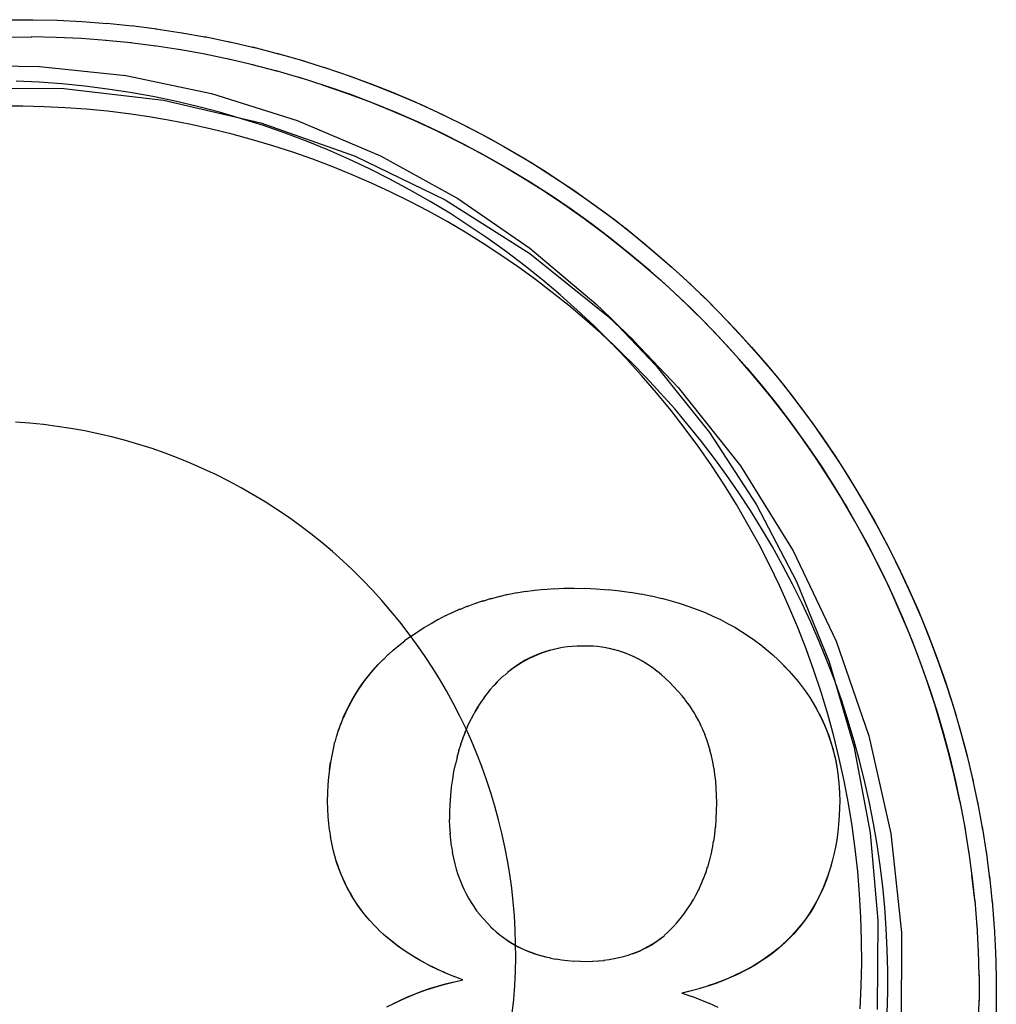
# Model space of a CAD drawing. Header units: inches. Extents: x 0 to 291, y 0 to 188.
# Tile 99 of 113: x 155.4043 to 155.4897, y 131.3782 to 131.4642. Entities that reach past the tile are written whole.
import ezdxf

# ---------------------------------------------------------------- set-up
doc = ezdxf.new("R2010")
doc.units = ezdxf.units.IN
doc.header["$LTSCALE"] = 16.018896
doc.header["$MEASUREMENT"] = 0
doc.linetypes.add('HIDDEN', pattern=[0.2, 0.1, -0.1])
doc.layers.add('02___PRT_ALL_AXES', color=7, linetype='CONTINUOUS')
doc.layers.add('DEFAULT_2', color=8, linetype='HIDDEN')

msp = doc.modelspace()

# ---------------------------------------------------------------- linework, layer by layer
at = {"layer": '02___PRT_ALL_AXES', "color": 8, "linetype": 'HIDDEN'}
for p, q in [((155.455967, 131.438148), (155.457982, 131.43618)), ((155.45713, 131.434915), (155.454849, 131.437143))]:
    msp.add_line(p, q, dxfattribs=at)
for points in [[(155.398498, 131.460221), (155.406064, 131.46014), (155.413602, 131.459341), (155.421089, 131.457787), (155.428593, 131.455419), (155.435846, 131.452335), (155.442614, 131.448594), (155.448908, 131.444254), (155.454677, 131.439383), (155.455984, 131.438134)], [(155.325637, 131.385076), (155.326669, 131.393816), (155.328638, 131.402282), (155.331567, 131.410524), (155.335392, 131.41839), (155.340081, 131.425773), (155.345561, 131.432591), (155.351775, 131.438746), (155.358635, 131.444173), (155.366063, 131.448791), (155.373958, 131.452556), (155.382227, 131.455405), (155.390762, 131.45732), (155.399458, 131.458257), (155.408204, 131.458224), (155.416891, 131.457203), (155.425411, 131.455225), (155.433652, 131.452296), (155.441518, 131.448472), (155.448901, 131.443783), (155.455718, 131.438304), (155.457971, 131.436189)], [(155.45713, 131.434915), (155.45646, 131.435562), (155.455106, 131.43682), (155.453723, 131.438046), (155.45231, 131.439238), (155.450869, 131.440396), (155.4494, 131.441518), (155.447904, 131.442605), (155.446383, 131.443655), (155.444837, 131.444668), (155.443266, 131.445643), (155.441673, 131.44658), (155.440057, 131.447479), (155.438421, 131.448338), (155.436763, 131.449157), (155.435087, 131.449936), (155.433392, 131.450674), (155.43168, 131.451371), (155.429952, 131.452027), (155.428208, 131.45264), (155.42645, 131.453211), (155.424678, 131.45374), (155.422895, 131.454225), (155.4211, 131.454668), (155.419295, 131.455067), (155.417481, 131.455422), (155.415658, 131.455733), (155.413829, 131.456), (155.411994, 131.456223), (155.410154, 131.456401), (155.40831, 131.456535), (155.406464, 131.456624), (155.404616, 131.456669), (155.402767, 131.456669)], [(155.455984, 131.438134), (155.45991, 131.434002), (155.464605, 131.428141), (155.468715, 131.421843), (155.472212, 131.415143), (155.475057, 131.408095), (155.477212, 131.40073), (155.47865, 131.393153), (155.479316, 131.385497), (155.479242, 131.377717)], [(155.457971, 131.436189), (155.461873, 131.432089), (155.4673, 131.425231), (155.471917, 131.417802), (155.475682, 131.409908), (155.478531, 131.401639), (155.480444, 131.393104), (155.481378, 131.384463), (155.481348, 131.375662)], [(155.480137, 131.377407), (155.480181, 131.379255), (155.480181, 131.381103), (155.480137, 131.382951), (155.480048, 131.384798), (155.479914, 131.386641), (155.479735, 131.388481), (155.479513, 131.390317), (155.479245, 131.392146), (155.478934, 131.393968), (155.478579, 131.395782), (155.47818, 131.397587), (155.477738, 131.399382), (155.477252, 131.401166), (155.476724, 131.402937), (155.476153, 131.404695), (155.475539, 131.406439), (155.474884, 131.408167), (155.474187, 131.40988), (155.473448, 131.411574), (155.472669, 131.413251), (155.47185, 131.414908), (155.470991, 131.416545), (155.470093, 131.41816), (155.469156, 131.419754), (155.46818, 131.421324), (155.467167, 131.42287), (155.466117, 131.424392), (155.465031, 131.425887), (155.463908, 131.427356), (155.462751, 131.428797), (155.461559, 131.43021), (155.460333, 131.431594), (155.459074, 131.432947), (155.457783, 131.43427), (155.45713, 131.434915)]]:
    msp.add_lwpolyline(points, dxfattribs=at)
at = {"layer": 'DEFAULT_2', "color": 8, "linetype": 'HIDDEN'}
for p, q in [((155.403236, 131.46421), (155.405488, 131.464225)), ((155.409792, 131.464074), (155.411982, 131.463906)), ((155.411939, 131.463917), (155.41416, 131.46369)), ((155.414082, 131.463706), (155.416332, 131.463418)), ((155.403154, 131.462708), (155.405404, 131.462726)), ((155.416219, 131.46344), (155.418496, 131.46309)), ((155.418349, 131.46312), (155.420651, 131.462706)), ((155.420469, 131.462746), (155.422795, 131.462267)), ((155.414064, 131.462192), (155.411845, 131.46242)), ((155.416232, 131.461917), (155.413985, 131.462207)), ((155.418393, 131.461586), (155.416118, 131.46194)), ((155.42258, 131.462319), (155.424927, 131.461772)), ((155.424679, 131.461839), (155.427046, 131.461224)), ((155.420544, 131.461199), (155.418244, 131.461617)), ((155.422685, 131.460755), (155.420361, 131.46124)), ((155.426765, 131.461305), (155.429149, 131.46062)), ((155.424813, 131.460256), (155.422467, 131.460809)), ((155.426927, 131.459701), (155.424561, 131.460323)), ((155.428837, 131.460719), (155.431237, 131.459963)), ((155.429026, 131.45909), (155.426643, 131.459784)), ((155.450139, 131.414441), (155.451037, 131.414519)), ((155.453716, 131.414544), (155.454694, 131.4145)), ((155.444794, 131.413421), (155.445554, 131.413661)), ((155.445498, 131.413626), (155.446276, 131.413845)), ((155.44622, 131.413813), (155.447021, 131.41401)), ((155.446961, 131.41398), (155.447784, 131.414155)), ((155.447722, 131.414126), (155.448554, 131.414278)), ((155.448504, 131.414253), (155.449346, 131.414379)), ((155.449309, 131.414358), (155.45018, 131.414461)), ((155.45471, 131.414485), (155.455779, 131.414404)), ((155.455751, 131.41442), (155.456801, 131.414299)), ((155.456759, 131.414317), (155.457775, 131.414169)), ((155.457707, 131.414192), (155.458704, 131.414016)), ((155.458622, 131.414043), (155.459594, 131.413842)), ((155.459536, 131.413865), (155.460445, 131.413648)), ((155.460418, 131.413666), (155.461239, 131.413454)), ((155.442778, 131.412693), (155.443483, 131.412994)), ((155.443435, 131.412954), (155.44416, 131.413236)), ((155.444107, 131.413197), (155.444851, 131.413459)), ((155.440887, 131.4118), (155.44153, 131.412152)), ((155.441505, 131.412116), (155.442167, 131.412451)), ((155.442135, 131.412414), (155.442818, 131.412732)), ((155.440281, 131.411464), (155.440906, 131.411833)), ((155.437969, 131.409959), (155.438509, 131.410355)), ((155.454447, 131.409467), (155.45396, 131.409487)), ((155.455575, 131.409321), (155.455211, 131.409378)), ((155.455933, 131.40925), (155.455541, 131.409339)), ((155.436079, 131.408289), (155.436538, 131.408761)), ((155.436515, 131.408709), (155.436986, 131.409163)), ((155.451022, 131.409186), (155.450593, 131.409095)), ((155.451404, 131.409268), (155.450972, 131.409193)), ((155.456286, 131.409166), (155.455893, 131.409271)), ((155.456635, 131.409069), (155.456242, 131.409189)), ((155.456981, 131.408959), (155.456587, 131.409094)), ((155.457324, 131.408834), (155.456932, 131.408985)), ((155.457665, 131.408695), (155.457276, 131.408862)), ((155.458005, 131.408541), (155.457618, 131.408724)), ((155.458344, 131.408371), (155.457959, 131.40857)), ((155.435667, 131.407863), (155.436111, 131.408352)), ((155.458684, 131.408185), (155.458298, 131.408403)), ((155.459024, 131.407982), (155.458639, 131.408217)), ((155.459365, 131.407761), (155.458988, 131.40801)), ((155.459708, 131.407519), (155.459339, 131.407783)), ((155.470625, 131.408245), (155.470777, 131.408097)), ((155.446989, 131.407187), (155.44668, 131.406924)), ((155.460033, 131.407276), (155.459684, 131.407541)), ((155.446068, 131.406341), (155.445764, 131.406019)), ((155.462218, 131.405125), (155.461111, 131.406326)), ((155.462469, 131.404809), (155.462202, 131.405141)), ((155.444635, 131.404579), (155.444338, 131.404159)), ((155.444902, 131.404959), (155.444595, 131.404558)), ((155.462748, 131.404442), (155.462489, 131.404789)), ((155.462993, 131.404087), (155.462725, 131.404468)), ((155.473656, 131.404507), (155.473945, 131.403996)), ((155.443895, 131.403343), (155.443627, 131.402859)), ((155.444338, 131.404159), (155.444092, 131.403746)), ((155.463227, 131.403722), (155.462969, 131.404116)), ((155.463448, 131.403346), (155.463201, 131.403754)), ((155.463658, 131.402959), (155.463421, 131.403382)), ((155.432227, 131.402176), (155.432426, 131.402776)), ((155.443669, 131.402897), (155.443414, 131.402396)), ((155.463856, 131.40256), (155.46363, 131.402998)), ((155.464042, 131.402147), (155.463828, 131.4026)), ((155.431891, 131.401078), (155.432046, 131.401683)), ((155.432051, 131.401634), (155.432228, 131.40224)), ((155.443248, 131.401947), (155.44302, 131.401403)), ((155.443453, 131.402432), (155.443212, 131.401912)), ((155.464216, 131.401721), (155.464015, 131.402188)), ((155.464379, 131.401281), (155.464192, 131.401758)), ((155.431748, 131.400507), (155.43188, 131.401112)), ((155.442872, 131.400911), (155.442672, 131.400325)), ((155.443054, 131.401441), (155.442839, 131.400873)), ((155.464529, 131.400824), (155.464357, 131.401314)), ((155.464666, 131.40035), (155.464507, 131.40086)), ((155.442702, 131.400357), (155.442518, 131.399753)), ((155.431408, 131.398706), (155.431498, 131.39933)), ((155.442544, 131.399777), (155.4424, 131.39917)), ((155.475729, 131.398929), (155.47581, 131.398309)), ((155.475816, 131.398367), (155.475875, 131.397743)), ((155.487561, 131.398011), (155.488078, 131.395532)), ((155.441983, 131.396416), (155.441923, 131.395638)), ((155.486475, 131.395928), (155.486932, 131.393471)), ((155.488017, 131.395871), (155.488464, 131.393414)), ((155.465178, 131.394361), (155.46521, 131.395083)), ((155.475955, 131.39534), (155.475926, 131.394686)), ((155.44187, 131.394336), (155.4419, 131.39368)), ((155.465141, 131.39367), (155.465194, 131.394346)), ((155.431513, 131.392793), (155.431425, 131.393373)), ((155.441883, 131.393723), (155.441934, 131.393085)), ((155.441916, 131.393132), (155.441986, 131.392515)), ((155.464979, 131.392401), (155.46507, 131.393022)), ((155.465055, 131.393046), (155.465126, 131.393688)), ((155.486884, 131.393781), (155.487271, 131.391348)), ((155.488418, 131.393719), (155.488796, 131.391286)), ((155.441969, 131.392549), (155.44204, 131.391987)), ((155.46487, 131.391806), (155.464966, 131.392436)), ((155.442056, 131.391969), (155.442141, 131.391444)), ((155.464603, 131.390682), (155.464737, 131.391283)), ((155.464745, 131.391233), (155.46486, 131.391851)), ((155.488763, 131.391558), (155.489074, 131.389151)), ((155.432028, 131.390604), (155.431872, 131.391165)), ((155.464446, 131.39015), (155.464597, 131.390734)), ((155.464087, 131.38914), (155.464272, 131.389692)), ((155.464274, 131.389637), (155.464442, 131.390204)), ((155.463669, 131.388192), (155.463887, 131.388713)), ((155.463886, 131.388659), (155.464087, 131.389195)), ((155.487773, 131.387285), (155.487533, 131.389458)), ((155.489053, 131.389388), (155.489298, 131.387009)), ((155.463439, 131.387739), (155.463671, 131.388242)), ((155.463193, 131.387298), (155.463439, 131.387784)), ((155.487773, 131.387285), (155.48796, 131.384936)), ((155.489287, 131.387212), (155.489468, 131.384862)), ((155.444539, 131.386001), (155.445484, 131.384947)), ((155.435679, 131.384715), (155.435295, 131.385103)), ((155.487955, 131.385107), (155.488079, 131.382789)), ((155.489464, 131.385031), (155.489583, 131.382712)), ((155.48808, 131.382925), (155.488143, 131.38064)), ((155.489585, 131.382845), (155.489644, 131.38056)), ((155.450719, 131.382225), (155.451189, 131.382136)), ((155.452199, 131.382004), (155.452741, 131.381961)), ((155.452726, 131.381976), (155.453308, 131.381952)), ((155.454371, 131.381957), (155.454911, 131.381974)), ((155.454863, 131.381987), (155.455387, 131.38202)), ((155.443061, 131.380309), (155.442209, 131.380645)), ((155.488149, 131.38074), (155.488151, 131.37849)), ((155.48965, 131.380658), (155.48965, 131.378406)), ((155.463032, 131.379355), (155.462209, 131.379151)), ((155.464543, 131.379799), (155.463746, 131.379572)), ((155.462209, 131.379151), (155.463052, 131.378864)), ((155.463032, 131.37888), (155.463856, 131.378563)), ((155.463829, 131.378582), (155.464619, 131.378248)), ((155.464578, 131.378275), (155.465344, 131.377921))]:
    msp.add_line(p, q, dxfattribs=at)
for points in [[(155.405425, 131.464218), (155.407613, 131.464171), (155.409799, 131.464067)], [(155.411889, 131.462409), (155.409709, 131.462569), (155.407525, 131.462673), (155.40534, 131.462719)], [(155.430894, 131.46008), (155.433307, 131.459252), (155.435358, 131.458488), (155.437389, 131.457672), (155.439398, 131.456803), (155.441384, 131.455883), (155.443345, 131.454913), (155.445281, 131.453892), (155.44719, 131.452821), (155.449071, 131.451702), (155.450922, 131.450535), (155.452743, 131.44932), (155.454532, 131.448059), (155.456288, 131.446753), (155.458009, 131.445401), (155.459695, 131.444006), (155.461345, 131.442567), (155.462957, 131.441087), (155.464044, 131.440045)], [(155.432933, 131.45939), (155.434955, 131.458648), (155.436957, 131.457855), (155.438938, 131.457012), (155.440897, 131.456118), (155.442833, 131.455176), (155.444745, 131.454184), (155.446631, 131.453145), (155.44849, 131.452058), (155.45032, 131.450924), (155.452122, 131.449745), (155.453893, 131.44852), (155.455632, 131.44725), (155.457339, 131.445937), (155.459012, 131.444581), (155.46065, 131.443183), (155.462252, 131.441745), (155.463817, 131.440266), (155.464036, 131.440052)], [(155.454849, 131.437143), (155.454512, 131.437469), (155.453053, 131.43884), (155.451558, 131.440173), (155.450028, 131.441466), (155.448466, 131.442718), (155.446871, 131.443929), (155.445245, 131.445098), (155.443589, 131.446224), (155.441904, 131.447306), (155.440191, 131.448344), (155.438452, 131.449337), (155.436687, 131.450283), (155.434898, 131.451183), (155.433086, 131.452036), (155.431253, 131.452842), (155.429399, 131.453599), (155.427525, 131.454307), (155.425634, 131.454966), (155.423727, 131.455575), (155.421804, 131.456134), (155.419867, 131.456642), (155.417917, 131.4571), (155.415956, 131.457507), (155.413985, 131.457862), (155.412006, 131.458165), (155.410019, 131.458416), (155.408026, 131.458615), (155.406029, 131.458762), (155.404028, 131.458857)], [(155.462996, 131.438971), (155.462629, 131.439328), (155.461035, 131.440825), (155.459404, 131.442279), (155.457734, 131.44369), (155.456029, 131.445057), (155.454288, 131.446379), (155.452513, 131.447655), (155.450706, 131.448884), (155.448866, 131.450065), (155.446997, 131.451198), (155.445098, 131.452281), (155.443172, 131.453314), (155.44122, 131.454297), (155.439242, 131.455228), (155.437241, 131.456107), (155.435217, 131.456933), (155.433172, 131.457706), (155.431108, 131.458425), (155.428709, 131.459191)], [(155.43076, 131.458546), (155.432794, 131.457848), (155.434808, 131.457097), (155.436803, 131.456295), (155.438777, 131.455442), (155.440728, 131.454538), (155.442655, 131.453585), (155.444556, 131.452582), (155.446432, 131.45153), (155.448279, 131.450431), (155.450098, 131.449284), (155.451887, 131.448091), (155.453644, 131.446852), (155.455369, 131.445569), (155.45706, 131.444241), (155.458716, 131.44287), (155.460337, 131.441457), (155.46192, 131.440003), (155.462988, 131.438979)], [(155.464036, 131.440052), (155.465344, 131.438747), (155.466832, 131.437191), (155.46828, 131.435597), (155.469688, 131.433968), (155.471053, 131.432303), (155.472376, 131.430604), (155.473656, 131.428872), (155.474891, 131.427108), (155.476081, 131.425314), (155.477226, 131.42349), (155.478323, 131.421637), (155.479374, 131.419757), (155.480376, 131.417852), (155.48133, 131.415921), (155.482235, 131.413967), (155.48309, 131.411991), (155.483894, 131.409993), (155.484648, 131.407976), (155.485351, 131.405941), (155.486001, 131.403888), (155.4866, 131.401819), (155.487145, 131.399736), (155.487638, 131.39764)], [(155.464044, 131.440045), (155.46453, 131.439566), (155.466064, 131.438005), (155.467557, 131.436404), (155.469008, 131.434766), (155.470417, 131.433091), (155.471782, 131.43138), (155.473103, 131.429635), (155.474378, 131.427856), (155.475607, 131.426045), (155.476789, 131.424203), (155.477923, 131.422331), (155.479008, 131.420431), (155.480045, 131.418503), (155.481031, 131.416549), (155.481966, 131.41457), (155.482851, 131.412568), (155.483683, 131.410544), (155.484463, 131.408499), (155.485191, 131.406435), (155.485864, 131.404353), (155.486484, 131.402254), (155.48705, 131.40014), (155.487561, 131.398011)], [(155.462988, 131.438979), (155.463466, 131.438509), (155.464973, 131.436975), (155.466439, 131.435403), (155.467865, 131.433794), (155.469249, 131.432148), (155.47059, 131.430468), (155.471887, 131.428753), (155.47314, 131.427006), (155.474347, 131.425227), (155.475508, 131.423417), (155.476622, 131.421578), (155.477689, 131.419711), (155.478706, 131.417817), (155.479675, 131.415898), (155.480594, 131.413954), (155.481463, 131.411988), (155.482281, 131.409999), (155.483047, 131.407991), (155.483762, 131.405963), (155.484424, 131.403917), (155.485033, 131.401855), (155.485588, 131.399778), (155.48609, 131.397688), (155.486538, 131.395585)], [(155.486475, 131.395928), (155.48601, 131.398064), (155.485489, 131.400187), (155.484913, 131.402295), (155.484282, 131.404388), (155.483596, 131.406464), (155.482856, 131.40852), (155.482062, 131.410557), (155.481216, 131.412572), (155.480317, 131.414565), (155.479366, 131.416533), (155.478364, 131.418476), (155.477311, 131.420391), (155.476209, 131.422279), (155.475057, 131.424137), (155.473857, 131.425964), (155.47261, 131.427759), (155.471317, 131.429521), (155.469977, 131.431248), (155.468593, 131.43294), (155.467165, 131.434595), (155.465694, 131.436212), (155.464182, 131.43779), (155.462996, 131.438971)], [(155.477766, 131.377788), (155.47786, 131.379788), (155.477903, 131.38179), (155.477893, 131.383793), (155.47783, 131.385794), (155.477716, 131.387794), (155.477548, 131.38979), (155.477329, 131.39178), (155.477058, 131.393764), (155.476735, 131.395741), (155.47636, 131.397708), (155.475934, 131.399665), (155.475456, 131.40161), (155.474928, 131.403541), (155.47435, 131.405459), (155.473722, 131.40736), (155.473044, 131.409244), (155.472317, 131.41111), (155.471541, 131.412957), (155.470717, 131.414782), (155.469846, 131.416585), (155.468928, 131.418365), (155.467964, 131.42012), (155.466954, 131.421849), (155.465899, 131.423552), (155.4648, 131.425226), (155.463657, 131.42687), (155.462472, 131.428484), (155.461245, 131.430067), (155.459977, 131.431617), (155.458669, 131.433133), (155.457321, 131.434615), (155.455935, 131.43606), (155.454849, 131.437143)], [(155.447585, 131.379828), (155.447643, 131.381045), (155.447669, 131.382261), (155.447663, 131.383479), (155.447625, 131.384695), (155.447555, 131.385911), (155.447453, 131.387124), (155.44732, 131.388334), (155.447155, 131.38954), (155.446959, 131.390741), (155.446731, 131.391937), (155.446472, 131.393126), (155.446182, 131.394308), (155.445861, 131.395483), (155.445509, 131.396648), (155.445127, 131.397804), (155.444715, 131.398949), (155.444273, 131.400083), (155.443802, 131.401206), (155.443301, 131.402315), (155.442772, 131.403411), (155.442213, 131.404493), (155.441627, 131.40556), (155.441013, 131.406611), (155.440372, 131.407646), (155.439704, 131.408663), (155.43901, 131.409663), (155.438289, 131.410644), (155.437543, 131.411606), (155.436772, 131.412548), (155.435977, 131.41347), (155.435158, 131.41437), (155.434316, 131.415249), (155.433451, 131.416105), (155.432564, 131.416939), (155.431655, 131.417749), (155.430725, 131.418535), (155.429776, 131.419296), (155.428806, 131.420032), (155.427818, 131.420743), (155.426811, 131.421427), (155.425787, 131.422085), (155.424746, 131.422716), (155.423689, 131.423319), (155.422616, 131.423894), (155.421529, 131.424441), (155.420427, 131.42496), (155.419313, 131.425449), (155.418186, 131.42591), (155.417047, 131.42634), (155.415898, 131.426741), (155.414738, 131.427111), (155.413569, 131.427451), (155.412392, 131.42776), (155.411207, 131.428038), (155.410015, 131.428285), (155.408817, 131.428501), (155.407614, 131.428685), (155.406406, 131.428838), (155.405195, 131.428959), (155.403981, 131.429048)], [(155.450994, 131.414501), (155.451877, 131.414537), (155.45279, 131.414547), (155.453734, 131.414529)], [(155.461262, 131.413436), (155.462047, 131.413205), (155.462801, 131.412957), (155.463528, 131.412692), (155.464228, 131.412411), (155.464904, 131.412114), (155.465557, 131.411801), (155.466189, 131.411472), (155.466801, 131.411127), (155.467395, 131.410766), (155.467971, 131.410389), (155.468531, 131.409996), (155.469075, 131.409585), (155.469605, 131.409157), (155.470122, 131.40871), (155.470625, 131.408245)], [(155.438524, 131.41034), (155.4391, 131.410735), (155.439686, 131.411109), (155.440281, 131.411464)], [(155.436976, 131.409124), (155.437463, 131.409534), (155.43798, 131.40994)], [(155.453047, 131.409479), (155.452614, 131.409452), (155.452186, 131.409408), (155.451767, 131.409351), (155.451363, 131.409279)], [(155.453977, 131.409472), (155.453508, 131.409476), (155.453058, 131.409464)], [(155.455184, 131.409394), (155.454819, 131.409437), (155.454447, 131.409467)], [(155.450649, 131.409091), (155.450285, 131.408984), (155.44993, 131.408864), (155.449582, 131.408731), (155.449241, 131.408587), (155.448906, 131.408429), (155.448576, 131.408258), (155.448251, 131.408073), (155.447931, 131.407875), (155.447614, 131.407661), (155.4473, 131.407432), (155.446944, 131.407178)], [(155.450593, 131.409095), (155.450225, 131.408985), (155.449864, 131.408861), (155.449513, 131.408725), (155.449171, 131.408577), (155.448837, 131.408417), (155.44851, 131.408246), (155.448189, 131.408061), (155.447871, 131.407861), (155.447557, 131.407648), (155.447248, 131.40742)], [(155.43242, 131.402704), (155.432639, 131.403298), (155.432871, 131.40381), (155.433118, 131.40431), (155.433382, 131.404797), (155.433661, 131.405273), (155.433957, 131.405738), (155.434269, 131.406193), (155.434597, 131.406637), (155.434944, 131.407074), (155.435314, 131.407508), (155.435704, 131.407935)], [(155.432629, 131.40322), (155.432853, 131.403725), (155.433095, 131.404218), (155.433353, 131.404702), (155.433628, 131.405177), (155.43392, 131.405643), (155.434231, 131.4061), (155.434559, 131.406551), (155.434908, 131.406995), (155.435277, 131.407432), (155.435667, 131.407863)], [(155.470777, 131.408097), (155.471094, 131.40778), (155.471536, 131.407316)], [(155.47108, 131.407794), (155.471523, 131.407328), (155.471935, 131.406866)], [(155.446645, 131.406922), (155.446348, 131.406649), (155.446049, 131.406352), (155.445748, 131.406034)], [(155.461111, 131.406326), (155.460756, 131.406661), (155.460403, 131.406971), (155.460054, 131.407256)], [(155.471949, 131.406851), (155.472337, 131.406386), (155.4727, 131.405919), (155.47304, 131.405451), (155.473358, 131.404981), (155.473656, 131.404507)], [(155.445748, 131.406034), (155.445443, 131.405686), (155.44515, 131.405324), (155.444866, 131.404947)], [(155.444378, 131.404183), (155.444131, 131.403771), (155.443854, 131.403311)], [(155.473933, 131.404031), (155.474205, 131.403508), (155.474447, 131.403013), (155.47467, 131.402514), (155.474873, 131.402012), (155.475059, 131.401504), (155.475227, 131.400992), (155.475377, 131.400473), (155.47551, 131.399949), (155.475626, 131.399416), (155.475727, 131.398868)], [(155.474191, 131.40355), (155.474431, 131.403065), (155.474653, 131.402575), (155.474857, 131.402078), (155.475044, 131.401575), (155.475215, 131.401064), (155.475369, 131.400545), (155.475506, 131.400017), (155.475626, 131.399479), (155.475729, 131.398929)], [(155.4313, 131.39737), (155.431352, 131.398038), (155.431423, 131.398686), (155.431513, 131.399312), (155.431622, 131.399918), (155.431748, 131.400507)], [(155.464985, 131.398823), (155.464888, 131.399356), (155.464773, 131.399882), (155.464645, 131.400388)], [(155.442376, 131.399146), (155.442249, 131.398511), (155.442138, 131.397857), (155.442045, 131.397169), (155.441968, 131.396433)], [(155.465194, 131.394346), (155.465226, 131.395077), (155.465238, 131.395775), (155.465227, 131.396439), (155.465196, 131.397073), (155.465147, 131.397679), (155.465081, 131.398259), (155.464999, 131.398814)], [(155.431409, 131.393389), (155.43134, 131.393978), (155.431289, 131.394591), (155.431255, 131.395236), (155.431242, 131.395915), (155.431252, 131.396632), (155.431285, 131.397385)], [(155.475884, 131.397792), (155.475923, 131.397166), (155.475953, 131.396578)], [(155.475935, 131.397202), (155.475967, 131.396597), (155.475979, 131.395974), (155.475971, 131.395332)], [(155.441923, 131.395638), (155.441894, 131.394956), (155.441886, 131.394303)], [(155.475942, 131.394671), (155.475884, 131.393929), (155.475809, 131.393219), (155.475714, 131.392543), (155.475603, 131.391898), (155.475475, 131.39128), (155.475332, 131.390689), (155.475175, 131.390121)], [(155.43187, 131.391132), (155.431727, 131.391683), (155.431601, 131.392248), (155.431496, 131.392813)], [(155.442126, 131.391456), (155.442229, 131.390946), (155.442348, 131.390452), (155.44248, 131.389977), (155.442625, 131.389524), (155.442783, 131.389087), (155.442956, 131.38866), (155.443142, 131.388246), (155.443339, 131.387848), (155.443549, 131.387463), (155.443773, 131.387087), (155.44401, 131.38672), (155.44426, 131.386363), (155.444523, 131.386017)], [(155.487237, 131.391624), (155.487556, 131.389217), (155.487785, 131.387079)], [(155.434979, 131.385447), (155.434645, 131.385834), (155.434328, 131.386227), (155.434029, 131.386628), (155.433746, 131.387036), (155.433479, 131.387453), (155.433227, 131.387878), (155.43299, 131.388313), (155.432768, 131.388758), (155.43256, 131.389214), (155.432366, 131.389682), (155.432187, 131.390162), (155.432022, 131.390656)], [(155.435331, 131.385066), (155.434912, 131.385519), (155.434546, 131.385949), (155.434202, 131.386387), (155.433884, 131.386827), (155.433587, 131.387272), (155.433309, 131.387724), (155.433052, 131.388183), (155.432813, 131.388647), (155.432592, 131.38912), (155.432389, 131.389601), (155.432201, 131.390094), (155.432028, 131.390604)], [(155.475175, 131.390121), (155.47497, 131.389537), (155.47477, 131.388979), (155.474554, 131.388439), (155.474327, 131.387927), (155.474088, 131.387438), (155.473838, 131.38697), (155.473575, 131.38652), (155.473298, 131.386083), (155.473008, 131.385661), (155.472704, 131.385252), (155.472387, 131.384857), (155.472057, 131.384475), (155.471713, 131.384105), (155.471352, 131.383744), (155.470978, 131.383396), (155.470595, 131.383063), (155.470199, 131.382743), (155.469791, 131.382435), (155.469363, 131.382135), (155.468911, 131.381839), (155.468433, 131.381548), (155.467922, 131.38126), (155.467389, 131.380982), (155.466847, 131.380722), (155.466286, 131.380474), (155.465709, 131.380238), (155.4651, 131.38001), (155.464445, 131.379787)], [(155.475003, 131.389576), (155.474819, 131.389052), (155.474621, 131.388547), (155.474411, 131.388059), (155.474188, 131.387589), (155.473952, 131.387134), (155.473704, 131.386694), (155.473443, 131.386268), (155.473169, 131.385854), (155.472883, 131.385452), (155.472582, 131.385062), (155.472268, 131.384682), (155.471939, 131.384312), (155.471594, 131.383952), (155.471234, 131.383601), (155.470857, 131.383259), (155.470462, 131.382925), (155.470048, 131.3826), (155.469614, 131.382282), (155.469159, 131.381973), (155.468681, 131.381671), (155.468179, 131.381378), (155.467651, 131.381093), (155.467095, 131.380815), (155.466508, 131.380547), (155.465889, 131.380288), (155.465235, 131.380038), (155.464543, 131.379799)], [(155.461716, 131.385266), (155.462045, 131.385662), (155.462357, 131.386067), (155.462652, 131.38648), (155.46293, 131.386904), (155.463192, 131.387338)], [(155.460675, 131.384232), (155.460942, 131.384468), (155.461204, 131.384718), (155.461463, 131.384984), (155.461716, 131.385266)], [(155.442273, 131.38061), (155.441426, 131.380972), (155.440697, 131.381305), (155.440019, 131.381644), (155.439392, 131.381981), (155.438795, 131.38233), (155.438199, 131.382707), (155.437626, 131.383097), (155.437093, 131.383493), (155.436594, 131.383892), (155.436132, 131.384292), (155.435663, 131.384731)], [(155.445468, 131.384963), (155.445663, 131.384778), (155.445966, 131.384508), (155.446279, 131.384251), (155.446598, 131.38401), (155.446925, 131.383783), (155.447259, 131.38357), (155.447601, 131.383372), (155.447952, 131.383186), (155.448313, 131.383012), (155.448687, 131.382851), (155.449071, 131.382702), (155.449463, 131.382567), (155.449871, 131.382444), (155.450304, 131.38233)], [(155.441529, 131.380918), (155.440832, 131.381234), (155.440176, 131.381555), (155.439557, 131.381883), (155.438975, 131.382216), (155.438425, 131.382554), (155.437906, 131.382898), (155.437415, 131.383246), (155.436951, 131.3836), (155.436513, 131.383958), (155.436097, 131.384322)], [(155.446901, 131.383794), (155.447229, 131.383583), (155.447566, 131.383385), (155.447914, 131.383198), (155.448272, 131.383023), (155.448643, 131.38286), (155.449027, 131.382709), (155.449425, 131.382569), (155.449838, 131.382442), (155.450269, 131.382327), (155.450752, 131.38223)], [(155.455354, 131.382034), (155.455827, 131.382097), (155.456269, 131.382173), (155.45669, 131.382262), (155.457097, 131.382366), (155.457488, 131.382481), (155.457862, 131.382608), (155.45822, 131.382745), (155.458561, 131.382892), (155.45889, 131.38305), (155.459211, 131.38322), (155.459524, 131.383401), (155.459825, 131.383592), (155.460118, 131.383795), (155.4604, 131.384007)], [(155.457837, 131.382578), (155.458191, 131.382712), (155.458534, 131.382858), (155.458866, 131.383014), (155.459187, 131.383182), (155.459499, 131.383361), (155.459802, 131.383552), (155.460098, 131.383754), (155.460386, 131.383969), (155.460667, 131.384196)], [(155.451205, 131.382146), (155.451679, 131.382076), (155.452187, 131.382019)], [(155.453327, 131.381936), (155.453884, 131.38193), (155.454411, 131.381943)], [(155.436424, 131.377955), (155.437083, 131.378275), (155.437741, 131.378591), (155.438422, 131.378891), (155.439125, 131.379172), (155.439854, 131.379437), (155.44061, 131.379683), (155.441395, 131.379911), (155.442212, 131.38012), (155.443061, 131.380309)], [(155.437004, 131.378259), (155.437598, 131.378548), (155.438205, 131.37882), (155.43883, 131.379079), (155.439482, 131.379326), (155.440152, 131.379558), (155.440832, 131.379771), (155.441536, 131.379969), (155.442275, 131.380153)], [(155.447375, 131.377403), (155.447496, 131.378614), (155.447585, 131.379828)], [(155.463811, 131.379571), (155.462994, 131.379365), (155.462194, 131.379167)], [(155.48801, 131.374185), (155.488113, 131.376369), (155.48816, 131.378554)], [(155.489659, 131.378469), (155.489611, 131.376282), (155.489507, 131.374095)]]:
    msp.add_lwpolyline(points, dxfattribs=at)

doc.saveas('drawing.dxf')
